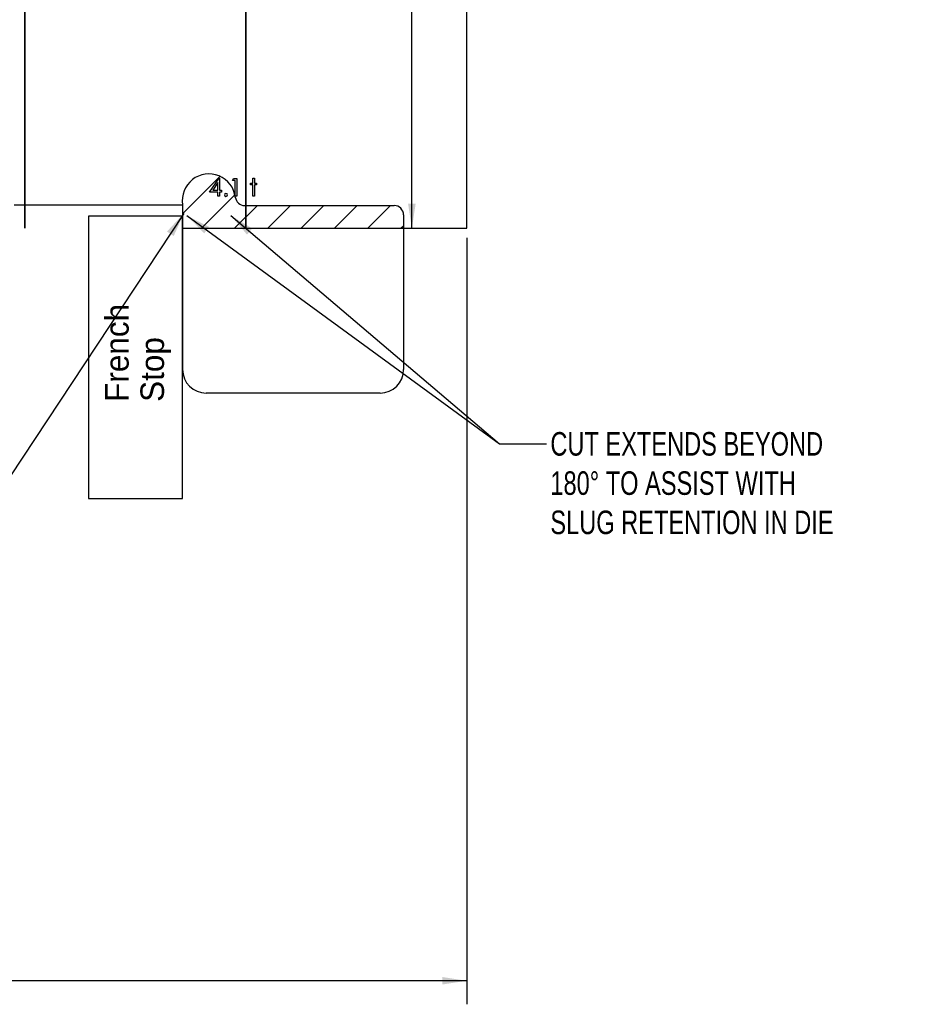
# Model space of a CAD drawing. Header units: inches. Extents: x 0.1 to 87.3, y 0.1 to 33.9.
# Tile 118 of 161: x 29.4 to 34.2, y 18.1 to 23.4. Entities that reach past the tile are written whole.
import ezdxf

# ---------------------------------------------------------------- set-up
doc = ezdxf.new("R2010")
doc.units = ezdxf.units.IN
doc.header["$MEASUREMENT"] = 0
doc.layers.add('BOARDER_2', color=5, linetype='Continuous', lineweight=35)
doc.layers.add('DIMENSIONS', color=171, linetype='Continuous')
doc.layers.add('NOTES', color=5, linetype='Continuous')
doc.styles.add('SLDTEXTSTYLE0', font='TXT', dxfattribs={"width": 0.75})
doc.dimstyles.new('SLDDIMSTYLE0', dxfattribs={"dimtxt": 0.125, "dimasz": 0.13, "dimexe": 0, "dimexo": 0.0625, "dimgap": 0.03125, "dimtad": 0, "dimtih": 1, "dimtoh": 1, "dimdec": 4, "dimlfac": 1.333333, "dimrnd": 1e-09, "dimzin": 4, "dimdsep": 46, "dimtxsty": 'SLDTEXTSTYLE0', "dimsah": 1, "dimcen": 0.09, "dimadec": 0, "dimazin": 1, "dimtfac": 1, "dimtdec": 4, "dimtofl": 0, "dimtmove": 0, "dimatfit": 3, "dimfxl": 0, "dimfrac": 2, "dimtolj": 1, "dimtzin": 12, "dimarcsym": 0})
doc.dimstyles.new('SLDDIMSTYLE3', dxfattribs={"dimtxt": 0.125, "dimasz": 0.13, "dimexe": 0, "dimexo": 0.0625, "dimgap": 0.03125, "dimtad": 0, "dimtih": 1, "dimtoh": 1, "dimdec": 4, "dimlfac": 1.333333, "dimrnd": 1e-09, "dimzin": 12, "dimdsep": 46, "dimtxsty": 'SLDTEXTSTYLE0', "dimsah": 1, "dimcen": 0.09, "dimadec": 0, "dimazin": 3, "dimtfac": 1, "dimtdec": 4, "dimtofl": 0, "dimtmove": 0, "dimatfit": 3, "dimfxl": 0, "dimfrac": 2, "dimtolj": 1, "dimtzin": 12, "dimarcsym": 0})
doc.dimstyles.new('SLDDIMSTYLE4', dxfattribs={"dimtxt": 0.18, "dimasz": 0.13, "dimexe": 0, "dimexo": 0.0625, "dimgap": 0, "dimtad": 0, "dimtih": 1, "dimtoh": 1, "dimdec": 0, "dimrnd": 1e-09, "dimzin": 0, "dimdsep": 46, "dimtxsty": 'Standard', "dimsah": 1, "dimcen": 0.09, "dimadec": 0, "dimazin": 0, "dimtfac": 0.13, "dimtdec": 0, "dimtofl": 0, "dimtmove": 0, "dimatfit": 3, "dimfxl": 0, "dimfrac": 2, "dimtolj": 1, "dimtzin": 0, "dimarcsym": 0})

# ---------------------------------------------------------------- blocks, each defined once
blk = doc.blocks.new('_D')
at = {"layer": 'DIMENSIONS'}
for p, q in [((31.7575, 27.9263), (31.5075, 27.9263)), ((31.5075, 27.9263), (31.5075, 27.3274)), ((31.5075, 22.2574), (31.5075, 27.3274))]:
    blk.add_line(p, q, dxfattribs=at)
for points in [[(31.5075, 27.3274), (31.4875, 27.1974), (31.5275, 27.1974)], [(31.5075, 22.2574), (31.5275, 22.3874), (31.4875, 22.3874)]]:
    blk.add_solid(points, dxfattribs=at)
at = {"layer": 'DIMENSIONS', "char_height": 0.125, "attachment_point": 1, "style": 'SLDTEXTSTYLE0'}
for s, insert in [('6.7600', (31.7575, 28.0874)), ('COIL', (31.8141, 27.889))]:
    blk.add_mtext(s, dxfattribs=dict(at, insert=insert))
blk = doc.blocks.new('_D_6')
at = {"layer": 'DIMENSIONS'}
for p, q in [((1.8075, 22.5336), (1.8075, 18.1371)), ((31.7987, 22.2074), (31.7987, 18.1371)), ((1.8075, 18.2621), (17.0853, 18.2621)), ((31.7987, 18.2621), (17.7325, 18.2621))]:
    blk.add_line(p, q, dxfattribs=at)
for centre, start, end in [((17.3071, 18.2494), 153.4349, 206.5651), ((17.5106, 18.2494), 333.4349, 26.5651)]:
    blk.add_arc(centre, 0.2219, start, end, dxfattribs=at)
for points in [[(1.8075, 18.2621), (1.9375, 18.2421), (1.9375, 18.2821)], [(31.7987, 18.2621), (31.6687, 18.2821), (31.6687, 18.2421)]]:
    blk.add_solid(points, dxfattribs=at)
at = {"layer": 'DIMENSIONS', "insert": (17.1087, 18.3113), "char_height": 0.125, "attachment_point": 1, "style": 'SLDTEXTSTYLE0'}
blk.add_mtext('39.9883', dxfattribs=at)

msp = doc.modelspace()

# ---------------------------------------------------------------- hatches: boundary and pattern name
h = msp.add_hatch()
h.set_pattern_fill('ANSI31', color=6, style=0)
h.paths.add_polyline_path([(31.463569, 22.32821, 0.41421356), (31.413569, 22.37821), (30.624935, 22.37821), (30.624935, 22.257365), (31.463569, 22.257365)])
h.paths.add_polyline_path([(30.624935, 22.257365), (30.624935, 22.37821), (30.619333, 22.37821, -0.37901434), (30.569703, 22.422142, 0.02386662), (30.568807, 22.427847), (30.568796, 22.428397, 0.99717206), (30.289819, 22.382365), (30.289819, 22.322365), (30.289819, 22.257365), (30.537996, 22.257365)])
h.paths.add_polyline_path([(30.449505, 22.459097), (30.47745, 22.499812), (30.47745, 22.459097)], flags=0)
h.paths.add_polyline_path([(30.432979, 22.449481), (30.484154, 22.524001), (30.485863, 22.524001), (30.485863, 22.459097), (30.49668, 22.459097), (30.49668, 22.449481), (30.485863, 22.449481), (30.485863, 22.427847), (30.47745, 22.427847), (30.47745, 22.449481)], flags=16)

# ---------------------------------------------------------------- linework, layer by layer
at = {"color": 7, "linetype": 'Continuous', "lineweight": 25}
for p, q in [((30.624935, 22.257365), (30.624935, 27.327365)), ((30.624935, 27.327365), (30.624935, 22.257365)), ((31.798685, 22.257365), (31.798685, 27.327365)), ((29.451185, 22.257365), (29.451185, 25.292427)), ((29.451185, 25.292427), (29.451185, 22.257365)), ((29.395176, 22.382365), (30.289819, 22.382365)), ((30.289819, 22.257365), (31.798685, 22.257365)), ((30.537996, 22.257365), (30.624935, 22.257365))]:
    msp.add_line(p, q, dxfattribs=at)
at = {"color": 6}
for p, q in [((30.289819, 22.382365), (30.289819, 21.507365)), ((30.619333, 22.37821), (31.413569, 22.37821)), ((31.463569, 22.32821), (31.463569, 21.507365)), ((30.289819, 22.322365), (29.789819, 22.322365)), ((29.789819, 22.322365), (29.789819, 20.822365)), ((30.289819, 20.822365), (30.289819, 22.322365)), ((31.338569, 21.382365), (30.414819, 21.382365)), ((29.789819, 20.822365), (30.289819, 20.822365))]:
    msp.add_line(p, q, dxfattribs=at)
at = {"color": 7, "linetype": 'Continuous', "flags": 128}
for points in [[(30.484154, 22.524001), (30.485863, 22.524001), (30.485863, 22.524001), (30.485863, 22.459097), (30.485863, 22.459097), (30.49668, 22.459097), (30.49668, 22.459097), (30.49668, 22.449481), (30.49668, 22.449481), (30.485863, 22.449481), (30.485863, 22.449481), (30.485863, 22.427847), (30.485863, 22.427847), (30.47745, 22.427847), (30.47745, 22.427847), (30.47745, 22.449481), (30.47745, 22.449481), (30.432979, 22.449481), (30.432979, 22.449481), (30.484154, 22.524001)], [(30.47745, 22.459097), (30.47745, 22.499812), (30.47745, 22.499812), (30.449505, 22.459097), (30.449505, 22.459097), (30.47745, 22.459097)], [(30.559876, 22.521597), (30.577209, 22.521597), (30.577209, 22.521597), (30.577209, 22.427847), (30.577209, 22.427847), (30.568796, 22.427847), (30.568796, 22.427847), (30.568796, 22.511981), (30.568796, 22.511981), (30.554373, 22.511981), (30.554373, 22.511981), (30.559875, 22.521597)], [(30.662547, 22.524001), (30.670959, 22.524001), (30.670959, 22.524001), (30.670959, 22.496356), (30.670959, 22.496356), (30.682979, 22.496356), (30.682979, 22.496356), (30.682979, 22.487943), (30.682979, 22.487943), (30.670959, 22.487943), (30.670959, 22.487943), (30.670959, 22.427847), (30.670959, 22.427847), (30.662546, 22.427847), (30.662546, 22.427847), (30.662546, 22.487943), (30.662546, 22.487943), (30.650527, 22.487943), (30.650527, 22.487943), (30.650527, 22.496356), (30.650527, 22.496356), (30.662546, 22.496356), (30.662546, 22.496356), (30.662546, 22.524001)]]:
    msp.add_lwpolyline(points, dxfattribs=at)
at = {"color": 7, "linetype": 'Continuous', "lineweight": 25}
msp.add_arc((30.429373, 22.404986), 0.141375, 6.970294, 189.207426, dxfattribs=at)
msp.add_arc((30.429373, 22.404986), 0.141375, 6.970294, 189.207426, dxfattribs=at)
at = {"color": 7, "linetype": 'Continuous'}
msp.add_arc((30.520118, 22.434457), 0.007812, 90.002294, 89.997706, dxfattribs=at)
at = {"color": 6}
for centre, radius, start, end in [((30.619333, 22.42821), 0.05, 186.970294, 270), ((31.413569, 22.32821), 0.05, 0, 90), ((30.414819, 21.507365), 0.125, 180, 270), ((31.338569, 21.507365), 0.125, 270, 0)]:
    msp.add_arc(centre, radius, start, end, dxfattribs=at)

# ---------------------------------------------------------------- texts
for s, p in [('French', (30.00314, 21.335678)), ('Stop', (30.19064, 21.335678))]:
    msp.add_text(s, height=0.125, rotation=90, dxfattribs=at).set_placement(p)
at = {"layer": 'BOARDER_2', "insert": (32.243242, 21.175369), "char_height": 0.125, "attachment_point": 1, "style": 'SLDTEXTSTYLE0'}
msp.add_mtext('CUT EXTENDS BEYOND ^J180° TO ASSIST WITH^JSLUG RETENTION IN DIE', dxfattribs=at)

# ---------------------------------------------------------------- dimensions: what is measured, and where the dimension line sits
at = {"layer": 'DIMENSIONS'}
dim = msp.add_linear_dim(base=(31.507477, 27.327365), p1=(31.798685, 22.257365), p2=(31.798685, 27.327365), angle=90, text='<>\\PCOIL', dimstyle='SLDDIMSTYLE0', dxfattribs=at)
dim.commit()
dim.dimension.update_dxf_attribs({"geometry": '_D', "text_midpoint": (31.507477, 27.926276), "dimtype": 160})
dim = msp.add_linear_dim(base=(1.807477, 18.262123), p1=(31.798685, 22.257365), p2=(1.807477, 22.583647), text='(<>)', dimstyle='SLDDIMSTYLE3', dxfattribs=at)
dim.commit()
dim.dimension.update_dxf_attribs({"geometry": '_D_6', "text_midpoint": (17.408862, 18.262123), "dimtype": 160})

# ---------------------------------------------------------------- leaders
at = {"layer": 'BOARDER_2'}
for points in [[(30.312185, 22.324494), (31.973547, 21.112316), (32.223547, 21.112316)], [(30.54656, 22.324494), (31.973547, 21.112316), (32.223547, 21.112316)]]:
    msp.add_leader(points, dimstyle='SLDDIMSTYLE4', dxfattribs=at)
at = {"layer": 'NOTES'}
msp.add_leader([(30.296188, 22.336664), (28.390764, 19.454578), (27.689549, 19.454578)], dimstyle='SLDDIMSTYLE4', dxfattribs=at)

doc.saveas('drawing.dxf')
